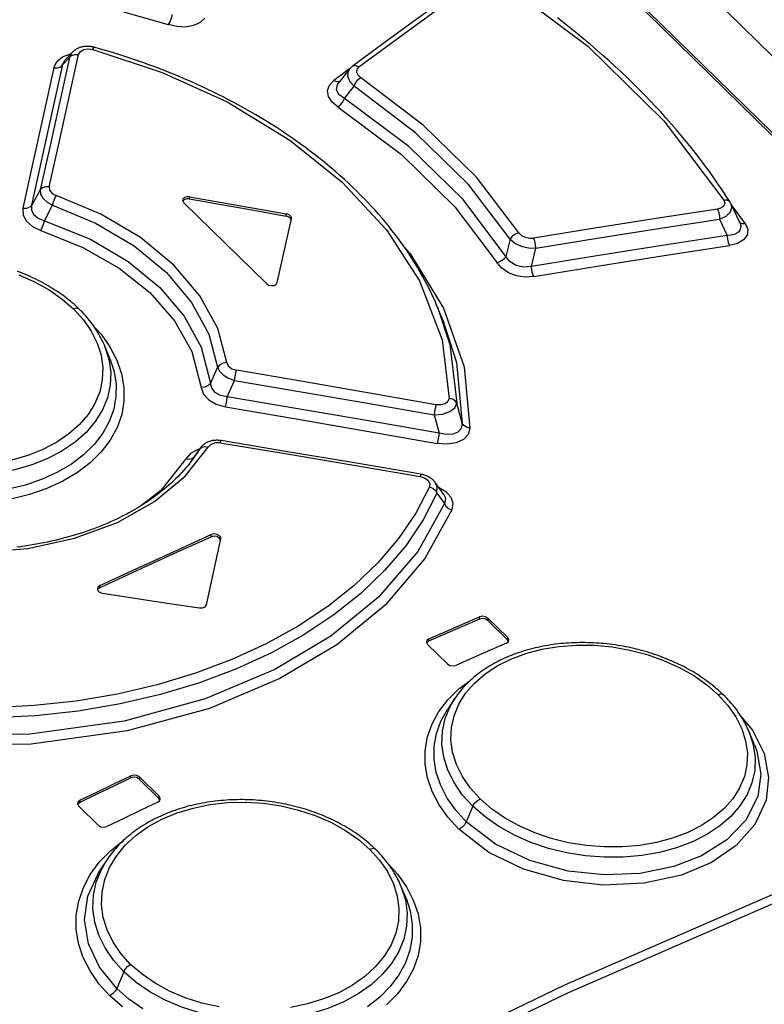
# Model space of a CAD drawing. Extents: x 0 to 594, y 0 to 420.
# Tile 93 of 110: x 503.17 to 505.64, y 151.02 to 154.28. Entities that reach past the tile are written whole.
import ezdxf

# ---------------------------------------------------------------- set-up
doc = ezdxf.new("R2010")
doc.units = 0
doc.header["$LTSCALE"] = 32.67
doc.layers.get('0').update_dxf_attribs({"linetype": 'CONTINUOUS'})

msp = doc.modelspace()

# ---------------------------------------------------------------- linework, layer by layer
at = {"color": 7, "linetype": 'CONTINUOUS'}
for p, q in [((500.0631, 159.6461), (528.55, 131.7258)), ((499.915, 159.5366), (507.4794, 152.1228)), ((503.3473, 154.1709), (503.3232, 154.1451)), ((504.2627, 154.114), (504.2277, 154.07)), ((503.7154, 153.6727), (503.9887, 153.4048)), ((505.5259, 153.6683), (505.5257, 153.6687)), ((505.5543, 153.6072), (505.5259, 153.6683)), ((504.0244, 153.4081), (504.0712, 153.6191)), ((504.0712, 153.6191), (504.0714, 153.6202)), ((504.5727, 153.2835), (504.5537, 153.3294)), ((503.4707, 153.1573), (503.4525, 153.2014)), ((503.7694, 152.8604), (503.7512, 152.834)), ((504.5472, 152.7466), (504.5472, 152.7467)), ((504.5751, 152.7071), (504.5472, 152.7466)), ((503.7901, 152.342), (503.8376, 152.5598)), ((503.8376, 152.5598), (503.8378, 152.5609)), ((504.7209, 152.2903), (504.7863, 152.2262)), ((504.787, 152.2335), (504.7216, 152.2975)), ((504.5218, 152.2102), (504.5872, 152.1462)), ((504.7895, 152.2205), (504.7863, 152.2262)), ((504.6118, 152.032), (504.5877, 151.9957)), ((505.6035, 151.8784), (505.5849, 151.9233)), ((503.5677, 151.7652), (503.633, 151.7012)), ((503.6338, 151.7084), (503.5684, 151.7725)), ((503.6363, 151.6953), (503.633, 151.7012)), ((503.3676, 151.6759), (503.433, 151.6118)), ((503.4615, 151.4988), (503.4365, 151.4611)), ((504.4504, 151.371), (504.4327, 151.4137))]:
    msp.add_line(p, q, dxfattribs=at)
at = {"color": 9, "linetype": 'CONTINUOUS'}
for p, q in [((507.4686, 152.1237), (499.9042, 159.5376)), ((503.3155, 154.1298), (503.337, 154.1527)), ((504.264, 154.1154), (504.2114, 154.0767)), ((504.247, 154.0178), (504.2784, 154.0582)), ((503.2404, 153.715), (503.2125, 153.6642)), ((503.7342, 153.6925), (503.7335, 153.6852)), ((503.2545, 153.6131), (503.2812, 153.6641)), ((504.0537, 153.6283), (504.0544, 153.6356)), ((505.5736, 153.6032), (505.527, 153.666)), ((505.488, 153.6181), (505.513, 153.5645)), ((504.795, 153.5519), (504.7805, 153.4949)), ((504.8651, 153.4619), (504.8802, 153.5221)), ((503.8273, 153.1288), (503.8031, 153.0753)), ((503.8593, 153.0303), (503.8835, 153.0847)), ((504.6366, 152.9434), (504.6184, 153.0088)), ((504.5432, 152.9705), (504.5602, 152.9098)), ((503.7681, 152.8583), (503.7584, 152.8431)), ((503.7693, 152.8602), (503.7681, 152.8583)), ((503.7495, 152.8314), (503.7441, 152.8228)), ((503.7495, 152.8314), (503.7511, 152.834)), ((503.7495, 152.8314), (503.7512, 152.834)), ((504.5527, 152.7111), (504.5773, 152.6774)), ((503.8053, 152.5673), (503.806, 152.5746)), ((503.4375, 152.4054), (503.4368, 152.3981)), ((504.6931, 152.295), (504.6938, 152.3022)), ((504.7216, 152.2975), (504.7209, 152.2903)), ((504.7863, 152.2262), (504.787, 152.2335)), ((504.5259, 152.2289), (504.5252, 152.2217)), ((503.5397, 151.7692), (503.5405, 151.7765)), ((503.5684, 151.7725), (503.5677, 151.7652)), ((503.3718, 151.6953), (503.3711, 151.6881)), ((503.633, 151.7012), (503.6338, 151.7084)), ((504.6712, 151.6753), (504.6494, 151.6238)), ((503.5166, 151.1277), (503.4933, 151.0727))]:
    msp.add_line(p, q, dxfattribs=at)
for points in [[(502.7914, 154.4191), (503.0877, 154.3972), (503.3801, 154.3445), (503.6637, 154.2624)], [(504.2945, 154.122), (504.4298, 154.2215), (504.5649, 154.3198), (504.6998, 154.4168)], [(504.7524, 154.4153), (505.0521, 154.1905), (505.3038, 153.9437), (505.5017, 153.6809)], [(503.6766, 154.2949), (503.6732, 154.283), (503.6687, 154.2715), (503.6637, 154.2624)], [(503.7847, 154.2838), (503.7695, 154.2689), (503.7478, 154.2588), (503.7212, 154.2541), (503.6925, 154.2554), (503.6637, 154.2624)], [(503.2703, 153.7252), (503.3027, 153.8718), (503.335, 154.0178), (503.3672, 154.163)], [(503.2853, 154.1194), (503.2954, 154.1402), (503.314, 154.1557), (503.3402, 154.1652), (503.3421, 154.1654)], [(503.3473, 154.171), (503.345, 154.1683), (503.337, 154.1527)], [(503.337, 154.1527), (503.3442, 154.1595), (503.3548, 154.1632), (503.3672, 154.163)], [(503.3672, 154.163), (503.3731, 154.1734), (503.3841, 154.1799), (503.3984, 154.1823), (503.4142, 154.1802)], [(503.4142, 154.1802), (503.4172, 154.1856), (503.419, 154.1869)], [(503.4142, 154.1802), (503.6438, 154.104), (503.8589, 154.006), (504.0663, 153.88), (504.2397, 153.7407), (504.3856, 153.5828), (504.4947, 153.4145), (504.5697, 153.2192), (504.5928, 153.025)], [(503.2125, 153.6642), (503.2469, 153.8201), (503.2813, 153.9753), (503.3155, 154.1298)], [(503.337, 154.1527), (503.3049, 154.0075), (503.2727, 153.8616), (503.2404, 153.715)], [(503.2853, 154.1195), (503.2974, 154.1193), (503.3081, 154.1228), (503.3155, 154.1298)], [(503.3155, 154.1298), (503.3182, 154.138), (503.3232, 154.1451)], [(504.2945, 154.122), (504.2849, 154.1258), (504.2762, 154.1254), (504.2728, 154.1236)], [(503.2853, 154.1194), (503.2512, 153.965), (503.217, 153.8099), (503.1827, 153.6541)], [(504.2627, 154.1139), (504.2591, 154.108), (504.257, 154.0922), (504.2637, 154.0749), (504.2784, 154.0582)], [(504.2945, 154.122), (504.2878, 154.1141), (504.2865, 154.1049), (504.2907, 154.0954), (504.2999, 154.087)], [(504.2258, 153.9889), (504.2059, 154.0058), (504.1942, 154.0244), (504.1912, 154.0437), (504.1972, 154.0616), (504.2114, 154.0767)], [(504.2332, 154.0751), (504.23, 154.0734), (504.2214, 154.0728), (504.2115, 154.0768)], [(504.247, 154.0178), (504.2286, 154.0313), (504.2208, 154.0473), (504.2235, 154.0635), (504.2277, 154.07)], [(504.2784, 154.0582), (504.2837, 154.0692), (504.2913, 154.0794), (504.2999, 154.087)], [(504.795, 153.5519), (504.6567, 153.7332), (504.4833, 153.9032), (504.2784, 154.0582)], [(504.8239, 153.5734), (504.6836, 153.7574), (504.5077, 153.9298), (504.2999, 154.087)], [(504.2258, 153.989), (504.2341, 153.9965), (504.2416, 154.0067), (504.247, 154.0178)], [(504.7805, 153.4949), (504.6393, 153.6829), (504.4601, 153.8586), (504.247, 154.0178)], [(504.2258, 153.9889), (504.4358, 153.8319), (504.6124, 153.6588), (504.7516, 153.4736)], [(503.2703, 153.7252), (503.2583, 153.7254), (503.2478, 153.7218), (503.2404, 153.715)], [(503.2404, 153.715), (503.2416, 153.7013), (503.2494, 153.6874), (503.263, 153.6746), (503.2812, 153.6641)], [(503.2703, 153.7252), (503.2714, 153.7139), (503.2801, 153.7032), (503.2936, 153.6961)], [(503.2811, 153.6641), (503.2844, 153.6756), (503.2888, 153.6869), (503.2936, 153.6962)], [(503.8574, 153.1435), (503.8276, 153.256), (503.7686, 153.3647), (503.6825, 153.4662), (503.5722, 153.5572), (503.4411, 153.6348), (503.2936, 153.6961)], [(505.5017, 153.6809), (505.5049, 153.6712), (505.5021, 153.6625), (505.4939, 153.6558), (505.4805, 153.6517)], [(505.488, 153.6181), (505.5095, 153.6283), (505.5235, 153.642), (505.5284, 153.6573), (505.5259, 153.6683)], [(505.5226, 153.6743), (505.5191, 153.678), (505.5114, 153.6811), (505.5017, 153.681)], [(503.2125, 153.6642), (503.2055, 153.6575), (503.195, 153.6539), (503.1827, 153.654)], [(503.1827, 153.6541), (503.1835, 153.6316), (503.1947, 153.6111), (503.2148, 153.5937), (503.2427, 153.5809)], [(503.2545, 153.6131), (503.2338, 153.6208), (503.2194, 153.6327), (503.2121, 153.6475), (503.2125, 153.6642)], [(503.2812, 153.6641), (503.4236, 153.6047), (503.5506, 153.5296), (503.6578, 153.4412), (503.7413, 153.3426), (503.7985, 153.2373), (503.8273, 153.1288)], [(505.4805, 153.6517), (505.278, 153.6209), (505.0753, 153.5888), (504.8723, 153.5556)], [(505.4805, 153.6517), (505.4845, 153.6422), (505.4872, 153.6304), (505.488, 153.6181)], [(503.2426, 153.5809), (503.2471, 153.5901), (503.2513, 153.6014), (503.2545, 153.6131)], [(503.2545, 153.6131), (503.4061, 153.5516), (503.5312, 153.4781), (503.6357, 153.3923), (503.7166, 153.2973), (503.773, 153.1944), (503.8031, 153.0753)], [(504.8802, 153.5221), (505.0831, 153.5553), (505.2857, 153.5873), (505.488, 153.6181)], [(505.5543, 153.6072), (505.5557, 153.6036), (505.5576, 153.5956), (505.5575, 153.5884), (505.5553, 153.5819), (505.5512, 153.5762), (505.545, 153.5715), (505.5366, 153.5678), (505.526, 153.5653), (505.513, 153.5645)], [(505.5736, 153.6032), (505.5809, 153.5836), (505.5787, 153.5655), (505.5671, 153.5498), (505.5476, 153.538), (505.5205, 153.5309)], [(505.5736, 153.6032), (505.564, 153.6032), (505.5563, 153.6063), (505.5531, 153.6097)], [(503.2427, 153.5809), (503.3818, 153.5249), (503.5015, 153.4561), (503.6025, 153.3754), (503.6847, 153.2819), (503.7421, 153.1802), (503.7731, 153.061)], [(504.8239, 153.5734), (504.8122, 153.569), (504.802, 153.5614), (504.795, 153.5519)], [(504.8239, 153.5734), (504.8323, 153.5646), (504.8444, 153.5582), (504.8584, 153.5551), (504.8723, 153.5556)], [(504.795, 153.5519), (504.8105, 153.539), (504.8317, 153.5291), (504.8559, 153.5232), (504.8802, 153.5221)], [(505.513, 153.5645), (505.2973, 153.5316), (505.0814, 153.4974), (504.8651, 153.4619)], [(504.8802, 153.5221), (504.8793, 153.534), (504.8765, 153.5458), (504.8723, 153.5556)], [(505.513, 153.5645), (505.5137, 153.5525), (505.5163, 153.5407), (505.5205, 153.5308)], [(504.4452, 153.5255), (504.4631, 153.5054), (504.5742, 153.3233), (504.6425, 153.1299), (504.6621, 152.9269)], [(504.8729, 153.4284), (505.0891, 153.4639), (505.3049, 153.4981), (505.5205, 153.5309)], [(504.7805, 153.4949), (504.7735, 153.4854), (504.7633, 153.4779), (504.7516, 153.4736)], [(504.8729, 153.4284), (504.8442, 153.4268), (504.8156, 153.4311), (504.7892, 153.441), (504.7673, 153.4555), (504.7516, 153.4736)], [(504.8651, 153.4619), (504.8391, 153.4591), (504.8147, 153.4644), (504.7945, 153.4767), (504.7805, 153.4949)], [(504.873, 153.4284), (504.8689, 153.4379), (504.8662, 153.4497), (504.8651, 153.4619)], [(503.17, 153.4342), (503.2218, 153.4112), (503.27, 153.3842), (503.3132, 153.3539), (503.3508, 153.3211)], [(503.3508, 153.3211), (503.3831, 153.2854), (503.4092, 153.2476), (503.4289, 153.208), (503.4417, 153.1676), (503.4472, 153.1269), (503.4457, 153.0863), (503.437, 153.0467), (503.4213, 153.0086), (503.3985, 152.9721), (503.3693, 152.938), (503.3349, 152.9075), (503.2949, 152.8802), (503.249, 152.8561), (503.1992, 152.8362), (503.1463, 152.8209)], [(503.3692, 153.3206), (503.3673, 153.322), (503.3601, 153.3235), (503.3508, 153.3211)], [(504.5547, 153.327), (504.5955, 153.2031), (504.6184, 153.0088)], [(504.5727, 153.2835), (504.6173, 153.1436), (504.6366, 152.9434)], [(503.4195, 153.2613), (503.4415, 153.2371), (503.471, 153.1954), (503.4938, 153.1516), (503.5093, 153.1066), (503.5172, 153.0611), (503.5173, 153.016), (503.5098, 152.9716), (503.4946, 152.9284), (503.4719, 152.887), (503.4421, 152.848), (503.4057, 152.812), (503.3632, 152.7796), (503.3149, 152.7509), (503.2617, 152.7264), (503.2044, 152.7065), (503.1435, 152.6914)], [(503.4535, 153.1989), (503.4676, 153.1547), (503.4736, 153.1115), (503.472, 153.0687), (503.4628, 153.027), (503.4463, 152.9867), (503.4225, 152.9484), (503.3921, 152.9126), (503.3555, 152.8801), (503.3131, 152.851), (503.2652, 152.8258), (503.2126, 152.8047), (503.1563, 152.7883), (503.0972, 152.7769), (503.0359, 152.7705), (502.9733, 152.7693), (502.9105, 152.7732), (502.8486, 152.7823), (502.7883, 152.7964), (502.7302, 152.8154), (502.6753, 152.839), (502.6244, 152.8669), (502.5783, 152.8987), (502.5377, 152.9341)], [(503.4707, 153.1573), (503.4839, 153.1174), (503.491, 153.0744), (503.4909, 153.0316), (503.4835, 152.9895), (503.4688, 152.9487), (503.4471, 152.9095), (503.4187, 152.8726), (503.384, 152.8385), (503.3435, 152.8078), (503.2975, 152.7806), (503.2467, 152.7573), (503.192, 152.7384), (503.1343, 152.7242)], [(503.8273, 153.1288), (503.8336, 153.1153), (503.8459, 153.1028), (503.8631, 153.0923), (503.8835, 153.0847)], [(503.8574, 153.1435), (503.8452, 153.1418), (503.8346, 153.1366), (503.8274, 153.1288)], [(503.8574, 153.1435), (503.8625, 153.1324), (503.8741, 153.1233), (503.8895, 153.1183)], [(503.8835, 153.0847), (503.8854, 153.0965), (503.8875, 153.1083), (503.8895, 153.1183)], [(504.5494, 153.0043), (504.3296, 153.0429), (504.1096, 153.081), (503.8895, 153.1183)], [(503.8835, 153.0847), (504.1035, 153.0473), (504.3234, 153.0092), (504.5432, 152.9705)], [(503.8031, 153.0753), (503.7959, 153.0677), (503.7853, 153.0626), (503.7731, 153.061)], [(503.7731, 153.061), (503.7809, 153.0388), (503.798, 153.0199), (503.8228, 153.0055), (503.8534, 152.9967)], [(503.8593, 153.0303), (503.8367, 153.035), (503.8191, 153.0448), (503.8076, 153.0586), (503.8031, 153.0753)], [(503.8534, 152.9967), (503.8553, 153.0064), (503.8574, 153.0182), (503.8593, 153.0303)], [(504.5602, 152.9098), (504.3267, 152.9507), (504.093, 152.9909), (503.8593, 153.0303)], [(504.5928, 153.025), (504.5892, 153.0146), (504.5799, 153.0072), (504.5662, 153.0036), (504.5494, 153.0043)], [(504.6184, 153.0088), (504.6131, 153.0166), (504.6042, 153.0223), (504.5928, 153.0251)], [(503.8534, 152.9967), (504.087, 152.9572), (504.3205, 152.917), (504.5538, 152.8761)], [(504.5432, 152.9705), (504.5712, 152.973), (504.5953, 152.9812), (504.6118, 152.9938), (504.6184, 153.0088)], [(504.5494, 153.0043), (504.5475, 152.9946), (504.5452, 152.9828), (504.5432, 152.9705)], [(504.6621, 152.9269), (504.656, 152.9059), (504.6402, 152.8893), (504.6159, 152.8781), (504.5865, 152.8737), (504.5538, 152.8761)], [(504.6366, 152.9434), (504.6327, 152.9259), (504.6219, 152.9137), (504.6049, 152.9064), (504.5841, 152.9051), (504.5602, 152.9098)], [(504.6621, 152.9268), (504.651, 152.9296), (504.6421, 152.9354), (504.6366, 152.9434)], [(503.8361, 152.8775), (503.8376, 152.8835), (503.8384, 152.8852)], [(504.5602, 152.9098), (504.5582, 152.898), (504.556, 152.8861), (504.554, 152.8761)], [(503.0354, 152.515), (503.1989, 152.5286), (503.3539, 152.5622), (503.4955, 152.6145), (503.6189, 152.6838), (503.7202, 152.7679), (503.7959, 152.8642)], [(503.7668, 152.8566), (503.761, 152.8554), (503.7377, 152.8432), (503.7215, 152.8252)], [(503.7681, 152.8583), (503.7747, 152.864), (503.7845, 152.8661), (503.7959, 152.8642)], [(503.8361, 152.8775), (503.8197, 152.8778), (503.8052, 152.8729), (503.7959, 152.8642)], [(503.8361, 152.8775), (504.0568, 152.8411), (504.2773, 152.8041), (504.4977, 152.7664)], [(503.7215, 152.8252), (503.639, 152.72), (503.572, 152.6687)], [(503.7215, 152.8252), (503.7328, 152.8235), (503.7427, 152.8257), (503.7495, 152.8314)], [(504.4998, 152.7739), (504.4992, 152.7724), (504.4977, 152.7664)], [(504.4977, 152.7664), (504.5134, 152.7614), (504.5242, 152.7533), (504.5292, 152.7433), (504.5279, 152.7325)], [(504.5279, 152.7325), (504.4826, 152.6454), (504.4257, 152.5615), (504.3578, 152.4816), (504.2794, 152.4063), (504.1913, 152.3362), (504.094, 152.2717), (503.988, 152.2131), (503.8742, 152.1609), (503.7536, 152.1155), (503.6271, 152.0773), (503.4956, 152.0466), (503.3596, 152.0235), (503.2204, 152.0085), (503.0796, 152.0015), (502.9385, 152.0027)], [(504.5279, 152.7325), (504.5389, 152.7277), (504.5476, 152.7202), (504.5527, 152.7111)], [(504.5527, 152.7111), (504.5538, 152.7321), (504.5472, 152.7466)], [(504.5582, 152.731), (504.5826, 152.7168), (504.599, 152.6984), (504.6058, 152.6779), (504.6023, 152.6566)], [(504.5527, 152.7111), (504.5069, 152.6227), (504.4493, 152.5375), (504.3804, 152.4563), (504.301, 152.3798), (504.2116, 152.3086), (504.1128, 152.2429), (504.0052, 152.1833), (503.8897, 152.1302), (503.7672, 152.084), (503.6386, 152.0452), (503.5046, 152.0139), (503.3662, 151.9905), (503.2246, 151.9751), (503.0812, 151.9681), (502.9374, 151.9695)], [(504.5751, 152.707), (504.5786, 152.7009), (504.5807, 152.6933), (504.5804, 152.6854), (504.5773, 152.6774)], [(504.6023, 152.6566), (504.513, 152.4948), (504.3814, 152.3409), (504.2214, 152.2097), (504.0335, 152.0979), (503.7998, 151.9993), (503.5279, 151.9245), (503.21, 151.8805), (502.9041, 151.8767)], [(504.5773, 152.6774), (504.4895, 152.5188), (504.3599, 152.3674), (504.2022, 152.2382), (504.0169, 152.128), (503.7864, 152.0308), (503.5184, 151.9571), (503.2059, 151.9138)], [(504.5773, 152.6774), (504.5824, 152.6685), (504.5911, 152.6611), (504.6022, 152.6564)], [(504.6953, 151.7001), (504.663, 151.7358), (504.6369, 151.7737), (504.6172, 151.8134), (504.6045, 151.8538), (504.5989, 151.8946), (504.6005, 151.9353), (504.6092, 151.9749), (504.6248, 152.0128), (504.6476, 152.0491), (504.6768, 152.0828), (504.7117, 152.113), (504.7518, 152.1395), (504.7972, 152.1623), (504.847, 152.181), (504.8998, 152.1949), (504.9556, 152.2042), (505.0139, 152.2086), (505.0733, 152.2081), (505.1323, 152.2027), (505.1907, 152.1924), (505.248, 152.1775), (505.3027, 152.1582), (505.3544, 152.1348), (505.4024, 152.1076), (505.4455, 152.0772), (505.4831, 152.0443)], [(502.4616, 149.8093), (503.7197, 150.4777), (504.9755, 151.0845), (506.2251, 151.628), (507.4646, 152.1063)], [(502.4739, 149.7841), (503.7311, 150.4519), (504.986, 151.0584), (506.2347, 151.6014), (507.4733, 152.0795)], [(504.6253, 151.5991), (504.5897, 151.6381), (504.5602, 151.68), (504.5374, 151.724), (504.5219, 151.7692), (504.5141, 151.815), (504.514, 151.8603), (504.5216, 151.9048), (504.5367, 151.9479), (504.5595, 151.9892), (504.5893, 152.028), (504.6256, 152.0634), (504.6612, 152.0899)], [(505.4831, 152.0443), (505.5154, 152.0087), (505.5415, 151.9711), (505.5612, 151.9319), (505.574, 151.892), (505.5797, 151.852), (505.5782, 151.8121), (505.5697, 151.7733), (505.5541, 151.7361), (505.5315, 151.7004), (505.5025, 151.6674), (505.4681, 151.6378), (505.428, 151.6115), (505.3822, 151.5885), (505.3324, 151.5697), (505.2796, 151.5554), (505.2238, 151.5457), (505.1655, 151.5407), (505.1061, 151.5405), (505.0471, 151.5451), (504.9885, 151.5545), (504.9311, 151.5687), (504.8761, 151.5873), (504.8243, 151.6102), (504.7762, 151.6371), (504.7329, 151.6672), (504.6953, 151.7001)], [(505.5009, 152.0435), (505.4991, 152.0448), (505.4921, 152.0464), (505.4831, 152.0443)], [(504.6712, 151.6753), (504.6367, 151.7135), (504.6092, 151.7535), (504.5885, 151.7951), (504.5751, 151.8379), (504.5691, 151.8812), (504.5708, 151.9241), (504.5799, 151.9658), (504.5965, 152.006), (504.6118, 152.032)], [(504.6494, 151.6238), (504.6148, 151.662), (504.5866, 151.7023), (504.5651, 151.7443), (504.5507, 151.7873), (504.5437, 151.8306), (504.5439, 151.8737), (504.5513, 151.9159), (504.5659, 151.9566), (504.5877, 151.9957)], [(503.2059, 151.9138), (502.891, 151.9097), (502.8783, 151.9116), (502.8674, 151.9151), (502.8584, 151.92), (502.8511, 151.9262), (502.8457, 151.9338), (502.8423, 151.9426), (502.8413, 151.9527), (502.8429, 151.9642)], [(505.5612, 151.969), (505.5965, 151.9266), (505.6348, 151.8496), (505.6498, 151.7706), (505.6415, 151.6957), (505.6047, 151.6148), (505.543, 151.5453), (505.4607, 151.4892), (505.3619, 151.4477), (505.238, 151.4207), (505.1018, 151.4142), (504.9711, 151.4294), (504.8395, 151.4667), (504.7248, 151.5224), (504.6253, 151.5991)], [(505.5857, 151.9213), (505.5994, 151.8788), (505.6054, 151.8362), (505.6039, 151.7941), (505.5949, 151.7532), (505.5785, 151.7138), (505.5549, 151.6764), (505.5246, 151.6416), (505.4881, 151.6101), (505.4457, 151.5821), (505.3979, 151.5579), (505.3454, 151.5379), (505.2893, 151.5226), (505.2302, 151.5122), (505.169, 151.5069), (505.1065, 151.5065), (505.0438, 151.5114), (504.982, 151.5212), (504.9218, 151.536), (504.8638, 151.5555), (504.8088, 151.5796), (504.7579, 151.6079), (504.7118, 151.6399), (504.6712, 151.6753)], [(505.6035, 151.8784), (505.611, 151.8581), (505.6242, 151.7813), (505.614, 151.7076), (505.5746, 151.6291), (505.5119, 151.5637), (505.4283, 151.5112), (505.3368, 151.4758), (505.2252, 151.4532), (505.1055, 151.448), (504.9869, 151.4608), (504.8601, 151.4953), (504.7464, 151.5495), (504.6494, 151.6238)], [(503.5395, 151.1519), (503.5072, 151.1877), (503.4812, 151.2259), (503.4615, 151.2663), (503.4489, 151.3077), (503.4434, 151.3495), (503.4451, 151.3915), (503.4538, 151.4325), (503.4697, 151.4722), (503.4925, 151.5105), (503.5218, 151.5462), (503.5564, 151.5782), (503.5968, 151.607), (503.6428, 151.6323), (503.6928, 151.6532), (503.7458, 151.6694), (503.8017, 151.6808), (503.8602, 151.6873), (503.9197, 151.6887), (503.9789, 151.6851), (504.0375, 151.6764), (504.095, 151.6629), (504.15, 151.6448), (504.2018, 151.6222), (504.25, 151.5956), (504.2932, 151.5655), (504.3308, 151.5327)], [(504.6712, 151.6753), (504.677, 151.6851), (504.6854, 151.6938), (504.6953, 151.7001)], [(504.6494, 151.6238), (504.6436, 151.614), (504.6352, 151.6053), (504.6253, 151.5991)], [(503.4705, 151.0485), (503.4345, 151.0882), (503.405, 151.1307), (503.3824, 151.1753), (503.3671, 151.2215), (503.3596, 151.2684), (503.3597, 151.3153), (503.3675, 151.3616), (503.383, 151.4066), (503.4059, 151.4497), (503.4358, 151.4903), (503.4723, 151.5281), (503.5154, 151.5624), (503.5167, 151.5632)], [(504.3308, 151.5327), (504.3631, 151.497), (504.3892, 151.459), (504.4089, 151.4191), (504.4216, 151.3782), (504.4271, 151.337), (504.4255, 151.2956), (504.4167, 151.2553), (504.4009, 151.2164), (504.3781, 151.1788), (504.3487, 151.1436), (504.3137, 151.1118), (504.2734, 151.0834), (504.2277, 151.0584), (504.1777, 151.0375), (504.1247, 151.0211), (504.0687, 151.0093)], [(504.3499, 151.5325), (504.3479, 151.534), (504.3404, 151.5354), (504.3308, 151.5327)], [(503.5166, 151.1277), (503.4822, 151.1659), (503.4547, 151.2063), (503.4341, 151.2485), (503.4207, 151.2922), (503.4149, 151.3366), (503.4166, 151.3808), (503.4258, 151.4241), (503.4425, 151.466), (503.4614, 151.4987)], [(503.4933, 151.0727), (503.4361, 151.1427), (503.3998, 151.2205), (503.3872, 151.2996), (503.3975, 151.3775), (503.4365, 151.4611)], [(504.3944, 151.4811), (504.4223, 151.4505), (504.4519, 151.4085), (504.4746, 151.3643), (504.4901, 151.3188), (504.4979, 151.2727), (504.4979, 151.2268), (504.4903, 151.1816), (504.475, 151.1375), (504.4522, 151.0951), (504.4222, 151.0549), (504.3857, 151.0178)], [(504.4337, 151.4114), (504.4482, 151.3655), (504.4541, 151.3218), (504.4524, 151.2783), (504.4432, 151.2357), (504.4265, 151.1946), (504.4026, 151.1553), (504.372, 151.1185), (504.3352, 151.0848), (504.2925, 151.0547), (504.2443, 151.0283), (504.1916, 151.0062), (504.1352, 150.9888), (504.0761, 150.9764), (504.0148, 150.9691), (503.9522, 150.9669), (503.8893, 150.97), (503.8272, 150.9784), (503.7669, 150.9918), (503.7088, 151.0102), (503.654, 151.0334), (503.6032, 151.0609), (503.5572, 151.0924), (503.5166, 151.1277)], [(504.4504, 151.371), (504.4641, 151.3293), (504.4711, 151.2856), (504.4708, 151.242), (504.4633, 151.1991), (504.4486, 151.1574), (504.4268, 151.1173), (504.3982, 151.0792), (504.3635, 151.044), (504.3228, 151.0121)], [(503.5166, 151.1277), (503.5221, 151.1371), (503.5301, 151.1456), (503.5395, 151.1519)], [(503.8326, 151.0111), (503.7751, 151.0239), (503.7202, 151.0414), (503.6684, 151.0633), (503.6202, 151.0895), (503.5771, 151.1192), (503.5395, 151.1519)], [(503.4933, 151.0727), (503.4878, 151.0633), (503.4799, 151.0548), (503.4705, 151.0485)], [(503.5799, 151.0054), (503.534, 151.0372), (503.4933, 151.0727)], [(503.5123, 151.0119), (503.4705, 151.0485)]]:
    msp.add_lwpolyline(points, dxfattribs=at)
at = {"color": 7, "linetype": 'CONTINUOUS'}
for points in [[(504.678, 154.4185), (504.5769, 154.3459), (504.4756, 154.2725), (504.3742, 154.1983), (504.2728, 154.1236)], [(505.5226, 153.6743), (505.5097, 153.6945), (505.4963, 153.7149), (505.4825, 153.7352), (505.4685, 153.7555), (505.4541, 153.7757), (505.4394, 153.7958), (505.4244, 153.8158), (505.4091, 153.8357), (505.3934, 153.8556), (505.3775, 153.8753), (505.3612, 153.895), (505.3446, 153.9146), (505.3277, 153.9342), (505.3105, 153.9536), (505.293, 153.9729), (505.2752, 153.9922), (505.2571, 154.0113), (505.2387, 154.0303), (505.22, 154.0492), (505.201, 154.068), (505.1817, 154.0867), (505.1622, 154.1053), (505.1424, 154.1237), (505.1222, 154.1421), (505.1018, 154.1603), (505.0811, 154.1784), (505.0602, 154.1964), (505.0389, 154.2143), (505.0174, 154.232), (504.9957, 154.2496), (504.9737, 154.2671), (504.9514, 154.2844)], [(503.419, 154.1869), (503.4173, 154.1873), (503.4153, 154.1878), (503.4133, 154.1882), (503.4113, 154.1886), (503.4093, 154.189), (503.4073, 154.1893), (503.4052, 154.1895), (503.4032, 154.1897), (503.4012, 154.1899), (503.3993, 154.19), (503.3973, 154.19), (503.3953, 154.1901), (503.3933, 154.19), (503.3914, 154.1899), (503.3895, 154.1898), (503.3876, 154.1897), (503.3857, 154.1894), (503.3838, 154.1892), (503.3819, 154.1889), (503.3799, 154.1885), (503.378, 154.1881), (503.3762, 154.1876), (503.3743, 154.1871), (503.3725, 154.1865), (503.3707, 154.1859), (503.369, 154.1853), (503.3673, 154.1846), (503.3657, 154.1839), (503.3641, 154.1832), (503.3625, 154.1824), (503.3609, 154.1815), (503.3594, 154.1806), (503.3579, 154.1797), (503.3564, 154.1787), (503.355, 154.1777), (503.3536, 154.1766), (503.3522, 154.1755), (503.3509, 154.1744), (503.3496, 154.1733), (503.3484, 154.1721), (503.3474, 154.171)], [(504.5537, 153.3294), (504.5477, 153.3437), (504.5413, 153.358), (504.5347, 153.3723), (504.5278, 153.3866), (504.5206, 153.4008), (504.5132, 153.415), (504.5055, 153.4291), (504.4975, 153.4432), (504.4893, 153.4573), (504.4808, 153.4713), (504.4721, 153.4852), (504.4631, 153.4991), (504.4538, 153.513), (504.4444, 153.5267), (504.4346, 153.5405), (504.4247, 153.5541), (504.4145, 153.5676), (504.404, 153.5811), (504.3933, 153.5946), (504.3824, 153.6079), (504.3712, 153.6212), (504.3597, 153.6344), (504.3481, 153.6476), (504.3362, 153.6606), (504.3241, 153.6735), (504.3117, 153.6864), (504.2992, 153.6992), (504.2864, 153.7119), (504.2734, 153.7245), (504.2601, 153.737), (504.2467, 153.7494), (504.233, 153.7617), (504.2191, 153.7739), (504.205, 153.786), (504.1907, 153.798), (504.1762, 153.8098), (504.1616, 153.8216), (504.1467, 153.8332), (504.1316, 153.8448), (504.1163, 153.8562), (504.1008, 153.8675), (504.0851, 153.8787), (504.0692, 153.8898), (504.0531, 153.9007), (504.0369, 153.9116), (504.0204, 153.9223), (504.0038, 153.9328), (503.9871, 153.9433), (503.9702, 153.9536), (503.9531, 153.9637), (503.9358, 153.9737), (503.9184, 153.9836), (503.9009, 153.9933), (503.8832, 154.0029), (503.8653, 154.0124), (503.8473, 154.0217), (503.8292, 154.0308), (503.8108, 154.0398), (503.7923, 154.0487), (503.7737, 154.0575), (503.7549, 154.0661), (503.7359, 154.0745), (503.7168, 154.0828), (503.6976, 154.0909), (503.6783, 154.0989), (503.6588, 154.1067), (503.6393, 154.1144), (503.6196, 154.1218), (503.5999, 154.1291), (503.58, 154.1363), (503.5601, 154.1432), (503.5401, 154.15), (503.52, 154.1566), (503.4999, 154.163), (503.4797, 154.1693), (503.4595, 154.1753), (503.4392, 154.1812), (503.419, 154.1869)], [(504.2728, 154.1236), (504.2716, 154.1227), (504.2703, 154.1216), (504.269, 154.1205), (504.2677, 154.1194), (504.2665, 154.1182), (504.2654, 154.117), (504.2643, 154.1158), (504.2632, 154.1146), (504.2627, 154.1139)], [(503.7342, 153.6925), (503.7249, 153.6926), (503.7171, 153.6899), (503.7123, 153.6849), (503.7115, 153.6819)], [(503.7115, 153.6819), (503.7117, 153.6788), (503.7154, 153.6727)], [(503.7335, 153.6852), (503.7243, 153.6854), (503.7164, 153.6827), (503.7121, 153.6781)], [(503.7335, 153.6852), (503.8403, 153.6664), (503.947, 153.6475), (504.0537, 153.6283)], [(503.7342, 153.6925), (503.841, 153.6737), (503.9477, 153.6547), (504.0544, 153.6356)], [(505.5257, 153.6687), (505.525, 153.6701), (505.5242, 153.6716), (505.5233, 153.6731), (505.5226, 153.6742)], [(504.0675, 153.6293), (504.0639, 153.6321), (504.0594, 153.6342), (504.0544, 153.6356)], [(504.0668, 153.622), (504.0632, 153.6248), (504.0587, 153.627), (504.0537, 153.6283)], [(504.0705, 153.6157), (504.0693, 153.6188), (504.0668, 153.622)], [(504.0714, 153.6202), (504.0713, 153.6226), (504.07, 153.6261), (504.0675, 153.6293)], [(503.3692, 153.3206), (503.3637, 153.3258), (503.358, 153.3312), (503.3522, 153.3364), (503.3462, 153.3416), (503.3402, 153.3467), (503.3341, 153.3517), (503.3279, 153.3566), (503.3215, 153.3615), (503.3151, 153.3663), (503.3085, 153.371), (503.3017, 153.3757), (503.2949, 153.3803), (503.2879, 153.3848), (503.2808, 153.3893), (503.2736, 153.3937), (503.2663, 153.398), (503.2589, 153.4022), (503.2514, 153.4063), (503.2439, 153.4104), (503.2362, 153.4143), (503.2284, 153.4182), (503.2206, 153.4219), (503.2128, 153.4256), (503.2048, 153.4292), (503.1969, 153.4326), (503.1888, 153.436), (503.1807, 153.4393), (503.1726, 153.4424), (503.1643, 153.4455)], [(503.9887, 153.4048), (503.9959, 153.4002), (504.0049, 153.3982), (504.0139, 153.399), (504.0209, 153.4025), (504.0244, 153.4081)], [(503.4525, 153.2014), (503.4499, 153.2074), (503.4471, 153.2134), (503.4442, 153.2194), (503.4411, 153.2254), (503.4379, 153.2314), (503.4346, 153.2373), (503.4312, 153.2431), (503.4276, 153.2489), (503.4239, 153.2546), (503.4201, 153.2603), (503.4162, 153.266), (503.4121, 153.2716), (503.4079, 153.2772), (503.4036, 153.2827), (503.3991, 153.2882), (503.3945, 153.2936), (503.3897, 153.2991), (503.3848, 153.3045), (503.3797, 153.31), (503.3744, 153.3153), (503.3692, 153.3206)], [(503.8384, 152.8852), (503.8367, 152.8854), (503.8347, 152.8857), (503.8327, 152.8859), (503.8307, 152.8861), (503.8286, 152.8862), (503.8266, 152.8863), (503.8246, 152.8863), (503.8225, 152.8863), (503.8205, 152.8862), (503.8185, 152.8861), (503.8165, 152.886), (503.8146, 152.8857), (503.8126, 152.8855), (503.8107, 152.8852), (503.8087, 152.8848), (503.8069, 152.8844), (503.805, 152.884), (503.8031, 152.8835), (503.8012, 152.8829), (503.7994, 152.8823), (503.7976, 152.8816), (503.7958, 152.8809), (503.794, 152.8802), (503.7923, 152.8794), (503.7906, 152.8786), (503.7889, 152.8777), (503.7873, 152.8768), (503.7858, 152.8759), (503.7843, 152.8749), (503.7828, 152.8739), (503.7814, 152.8728), (503.78, 152.8717), (503.7786, 152.8706), (503.7773, 152.8694), (503.776, 152.8682), (503.7748, 152.8669), (503.7736, 152.8657), (503.7725, 152.8644), (503.7714, 152.8631), (503.7704, 152.8617), (503.7694, 152.8604)], [(504.4998, 152.7739), (504.2796, 152.8116), (504.0589, 152.8487), (503.8384, 152.8852)], [(503.7584, 152.8431), (503.7564, 152.8402), (503.7511, 152.8325), (503.7457, 152.8248), (503.74, 152.8173), (503.7342, 152.8098), (503.7282, 152.8023), (503.722, 152.795), (503.7156, 152.7876), (503.709, 152.7803), (503.7022, 152.7731), (503.6953, 152.7659), (503.6881, 152.7588), (503.6808, 152.7518), (503.6734, 152.7449), (503.6657, 152.738), (503.658, 152.7313), (503.65, 152.7246), (503.642, 152.718), (503.6338, 152.7116), (503.6254, 152.7052), (503.6169, 152.6989), (503.6083, 152.6927), (503.5995, 152.6866), (503.5906, 152.6806), (503.5815, 152.6747), (503.5723, 152.6689), (503.5629, 152.6632), (503.5534, 152.6576), (503.5438, 152.6521), (503.534, 152.6466), (503.5241, 152.6413), (503.514, 152.6361), (503.5038, 152.631), (503.4935, 152.6259), (503.483, 152.621), (503.4725, 152.6162), (503.4618, 152.6115), (503.4509, 152.6069), (503.44, 152.6024), (503.429, 152.5981), (503.4178, 152.5938), (503.4066, 152.5897), (503.3952, 152.5857), (503.3838, 152.5818), (503.3723, 152.578), (503.3607, 152.5744), (503.349, 152.5709), (503.3372, 152.5675), (503.3253, 152.5642), (503.3133, 152.561), (503.3012, 152.5579), (503.289, 152.555), (503.2768, 152.5522), (503.2644, 152.5495), (503.2519, 152.5469), (503.2394, 152.5445), (503.2268, 152.5422), (503.2141, 152.54), (503.2013, 152.538), (503.1885, 152.536), (503.1756, 152.5342), (503.1627, 152.5326)], [(504.5471, 152.7467), (504.5465, 152.7476), (504.5455, 152.7489), (504.5444, 152.7502), (504.5433, 152.7515), (504.5422, 152.7527), (504.5409, 152.754), (504.5397, 152.7552), (504.5383, 152.7564), (504.5369, 152.7576), (504.5355, 152.7587), (504.534, 152.7599), (504.5325, 152.761), (504.5309, 152.762), (504.5293, 152.763), (504.5277, 152.764), (504.5261, 152.7649), (504.5244, 152.7658), (504.5227, 152.7667), (504.5209, 152.7675), (504.5191, 152.7683), (504.5173, 152.769), (504.5154, 152.7697), (504.5135, 152.7704), (504.5116, 152.771), (504.5096, 152.7716), (504.5077, 152.7722), (504.5057, 152.7727), (504.5036, 152.7731), (504.5016, 152.7735), (504.4998, 152.7739)], [(503.4368, 152.3981), (503.5597, 152.4551), (503.6825, 152.5115), (503.8053, 152.5673)], [(503.4375, 152.4054), (503.5604, 152.4624), (503.6832, 152.5188), (503.806, 152.5746)], [(503.8332, 152.5629), (503.8251, 152.5678), (503.8149, 152.5694), (503.8053, 152.5673)], [(503.8339, 152.5702), (503.8258, 152.575), (503.8157, 152.5767), (503.806, 152.5746)], [(503.8369, 152.5565), (503.8357, 152.5597), (503.8332, 152.5629)], [(503.8378, 152.5609), (503.8377, 152.5634), (503.8364, 152.5669), (503.8339, 152.5702)], [(503.4375, 152.4054), (503.431, 152.4001), (503.4295, 152.3956)], [(503.4368, 152.3981), (503.4303, 152.3928), (503.4301, 152.3921)], [(503.4295, 152.3956), (503.4295, 152.3931), (503.4333, 152.3863)], [(503.4333, 152.3863), (503.437, 152.3835), (503.4414, 152.3814), (503.4464, 152.3802)], [(503.4464, 152.3802), (503.5535, 152.3643), (503.6604, 152.3478), (503.7674, 152.3316)], [(503.7674, 152.3316), (503.7777, 152.3319), (503.786, 152.3357), (503.7901, 152.342)], [(504.5259, 152.2289), (504.5819, 152.2535), (504.6378, 152.2779), (504.6938, 152.3022)], [(504.7216, 152.2975), (504.7135, 152.3024), (504.7034, 152.3041), (504.6938, 152.3022)], [(504.6931, 152.295), (504.6371, 152.2707), (504.5812, 152.2462), (504.5252, 152.2217)], [(504.7209, 152.2903), (504.7128, 152.2952), (504.7026, 152.2969), (504.6931, 152.295)], [(504.7909, 152.2243), (504.7908, 152.2267), (504.787, 152.2335)], [(504.5259, 152.2289), (504.5195, 152.2238), (504.5179, 152.2194)], [(504.5179, 152.2194), (504.518, 152.217), (504.5218, 152.2102)], [(504.5252, 152.2217), (504.5188, 152.2166), (504.5186, 152.216)], [(505.5009, 152.0435), (505.4955, 152.0487), (505.4898, 152.054), (505.484, 152.0593), (505.4781, 152.0644), (505.4721, 152.0695), (505.466, 152.0745), (505.4599, 152.0794), (505.4536, 152.0842), (505.4471, 152.089), (505.4406, 152.0938), (505.4339, 152.0984), (505.4271, 152.103), (505.4202, 152.1076), (505.4132, 152.112), (505.4061, 152.1164), (505.3988, 152.1208), (505.3915, 152.125), (505.3841, 152.1292), (505.3766, 152.1333), (505.369, 152.1373), (505.3613, 152.1412), (505.3536, 152.145), (505.3458, 152.1487), (505.338, 152.1523), (505.3301, 152.1558), (505.3222, 152.1592), (505.3141, 152.1625), (505.306, 152.1658), (505.2978, 152.1689), (505.2896, 152.172), (505.2813, 152.175), (505.2729, 152.1779), (505.2644, 152.1806), (505.2559, 152.1833), (505.2473, 152.1859), (505.2387, 152.1884), (505.23, 152.1908), (505.2213, 152.1931), (505.2125, 152.1953), (505.2038, 152.1974), (505.1949, 152.1994), (505.1861, 152.2013), (505.1773, 152.2031), (505.1684, 152.2047), (505.1596, 152.2063), (505.1507, 152.2077), (505.1418, 152.2091), (505.1329, 152.2103), (505.1241, 152.2114), (505.1152, 152.2125), (505.1063, 152.2134), (505.0974, 152.2142), (505.0884, 152.2149), (505.0794, 152.2155), (505.0704, 152.216), (505.0614, 152.2164), (505.0524, 152.2167), (505.0434, 152.2168), (505.0344, 152.2169), (505.0254, 152.2168), (505.0164, 152.2167), (505.0074, 152.2164), (504.9985, 152.216), (504.9895, 152.2155), (504.9806, 152.2149), (504.9718, 152.2142), (504.9629, 152.2134), (504.9542, 152.2125), (504.9454, 152.2114), (504.9368, 152.2103), (504.9281, 152.209), (504.9196, 152.2077), (504.9111, 152.2062), (504.9027, 152.2047), (504.8944, 152.203), (504.8862, 152.2012), (504.878, 152.1994), (504.8699, 152.1974), (504.8618, 152.1953), (504.8538, 152.1931), (504.8457, 152.1908), (504.8378, 152.1884), (504.8299, 152.1858), (504.822, 152.1832), (504.8142, 152.1804), (504.8065, 152.1776), (504.7988, 152.1746), (504.7913, 152.1715), (504.7838, 152.1684), (504.7764, 152.1651), (504.7691, 152.1617), (504.7619, 152.1583), (504.7549, 152.1548), (504.7479, 152.1511), (504.741, 152.1474), (504.7343, 152.1436), (504.7277, 152.1397), (504.7212, 152.1358), (504.7149, 152.1317), (504.7086, 152.1276), (504.7025, 152.1234), (504.6965, 152.1191), (504.6906, 152.1147), (504.6848, 152.1102), (504.6791, 152.1057), (504.6736, 152.1011), (504.6682, 152.0964), (504.6629, 152.0916), (504.6578, 152.0868), (504.6528, 152.0819), (504.6479, 152.0769), (504.6432, 152.0718), (504.6385, 152.0667), (504.634, 152.0615), (504.6296, 152.0562), (504.6254, 152.0508), (504.6212, 152.0454), (504.6172, 152.0399), (504.6134, 152.0343), (504.6118, 152.032)], [(504.7829, 152.2149), (504.727, 152.1906), (504.671, 152.1661), (504.615, 152.1416)], [(504.7829, 152.2149), (504.7893, 152.2199), (504.7909, 152.2243)], [(504.5872, 152.1462), (504.5953, 152.1413), (504.6054, 152.1396), (504.615, 152.1416)], [(505.5849, 151.9233), (505.5823, 151.9293), (505.5795, 151.9354), (505.5766, 151.9414), (505.5735, 151.9474), (505.5703, 151.9534), (505.567, 151.9593), (505.5635, 151.9652), (505.5599, 151.9711), (505.5562, 151.9768), (505.5524, 151.9826), (505.5484, 151.9883), (505.5443, 151.9939), (505.54, 151.9996), (505.5356, 152.0052), (505.5311, 152.0107), (505.5264, 152.0163), (505.5216, 152.0218), (505.5166, 152.0273), (505.5115, 152.0327), (505.5062, 152.0382), (505.5009, 152.0435)], [(503.5684, 151.7725), (503.5603, 151.7773), (503.5501, 151.7787), (503.5405, 151.7765)], [(503.5397, 151.7692), (503.4835, 151.7423), (503.4273, 151.7152), (503.3711, 151.6881)], [(503.3718, 151.6953), (503.428, 151.7225), (503.4843, 151.7495), (503.5405, 151.7765)], [(503.5677, 151.7652), (503.5596, 151.77), (503.5494, 151.7715), (503.5397, 151.7692)], [(503.3718, 151.6953), (503.3654, 151.6898), (503.3638, 151.6853)], [(503.3638, 151.6853), (503.3638, 151.6828), (503.3676, 151.6759)], [(503.3711, 151.6881), (503.3647, 151.6826), (503.3644, 151.6818)], [(503.6296, 151.6891), (503.5734, 151.6622), (503.5172, 151.6351), (503.461, 151.6079)], [(504.3499, 151.5325), (504.3445, 151.5377), (504.3388, 151.543), (504.333, 151.5482), (504.3271, 151.5534), (504.3211, 151.5584), (504.315, 151.5634), (504.3088, 151.5683), (504.3026, 151.5731), (504.2961, 151.5778), (504.2896, 151.5825), (504.2829, 151.5871), (504.2761, 151.5916), (504.2692, 151.5961), (504.2622, 151.6005), (504.255, 151.6048), (504.2478, 151.6091), (504.2405, 151.6132), (504.233, 151.6173), (504.2255, 151.6212), (504.2179, 151.6251), (504.2103, 151.6289), (504.2025, 151.6326), (504.1947, 151.6362), (504.1868, 151.6397), (504.1789, 151.6431), (504.1709, 151.6464), (504.1629, 151.6496), (504.1548, 151.6526), (504.1466, 151.6556), (504.1384, 151.6585), (504.13, 151.6613), (504.1216, 151.6641), (504.1131, 151.6667), (504.1046, 151.6692), (504.096, 151.6716), (504.0873, 151.6739), (504.0786, 151.6761), (504.0699, 151.6782), (504.0611, 151.6802), (504.0523, 151.6821), (504.0435, 151.6839), (504.0346, 151.6855), (504.0258, 151.6871), (504.0169, 151.6885), (504.008, 151.6899), (503.9991, 151.6911), (503.9902, 151.6922), (503.9813, 151.6932), (503.9724, 151.6941), (503.9634, 151.6949), (503.9545, 151.6955), (503.9455, 151.6961), (503.9366, 151.6966), (503.9276, 151.6969), (503.9187, 151.6971), (503.9097, 151.6972), (503.9007, 151.6972), (503.8916, 151.6971), (503.8826, 151.6969), (503.8735, 151.6966), (503.8644, 151.6961), (503.8554, 151.6956), (503.8464, 151.6949), (503.8374, 151.6941), (503.8285, 151.6932), (503.8196, 151.6922), (503.8108, 151.6911), (503.802, 151.6899), (503.7933, 151.6885), (503.7846, 151.6871), (503.7761, 151.6856), (503.7675, 151.6839), (503.759, 151.6821), (503.7505, 151.6803), (503.7421, 151.6783), (503.7338, 151.6762), (503.7255, 151.674), (503.7173, 151.6717), (503.7092, 151.6693), (503.7011, 151.6668), (503.6932, 151.6642), (503.6852, 151.6615), (503.6774, 151.6586), (503.6695, 151.6557), (503.6618, 151.6526), (503.6541, 151.6495), (503.6464, 151.6462), (503.6389, 151.6428), (503.6313, 151.6393), (503.6239, 151.6358), (503.6166, 151.6321), (503.6093, 151.6283), (503.6022, 151.6244), (503.5952, 151.6204), (503.5883, 151.6164), (503.5815, 151.6123), (503.5748, 151.6081), (503.5683, 151.6038), (503.5619, 151.5994), (503.5556, 151.595), (503.5495, 151.5905), (503.5435, 151.5859), (503.5376, 151.5813), (503.5319, 151.5766), (503.5262, 151.5717), (503.5206, 151.5668), (503.5152, 151.5619), (503.5099, 151.5568), (503.5047, 151.5516), (503.4996, 151.5464), (503.4947, 151.5411), (503.4899, 151.5357), (503.4852, 151.5303), (503.4806, 151.5248), (503.4762, 151.5192), (503.4719, 151.5136), (503.4678, 151.5079), (503.4638, 151.5022), (503.4615, 151.4988)], [(503.6296, 151.6891), (503.636, 151.6945), (503.6376, 151.6991)], [(503.6376, 151.6991), (503.6375, 151.7015), (503.6338, 151.7084)], [(503.433, 151.6118), (503.4411, 151.607), (503.4513, 151.6056), (503.461, 151.6079)], [(504.4327, 151.4137), (504.4301, 151.4197), (504.4273, 151.4258), (504.4244, 151.4318), (504.4214, 151.4377), (504.4182, 151.4437), (504.4149, 151.4495), (504.4115, 151.4554), (504.4079, 151.4611), (504.4043, 151.4669), (504.4005, 151.4725), (504.3965, 151.4782), (504.3925, 151.4838), (504.3883, 151.4893), (504.384, 151.4948), (504.3796, 151.5003), (504.375, 151.5058), (504.3702, 151.5112), (504.3653, 151.5166), (504.3603, 151.522), (504.3551, 151.5273), (504.3499, 151.5325)]]:
    msp.add_lwpolyline(points, dxfattribs=at)

doc.saveas('drawing.dxf')
